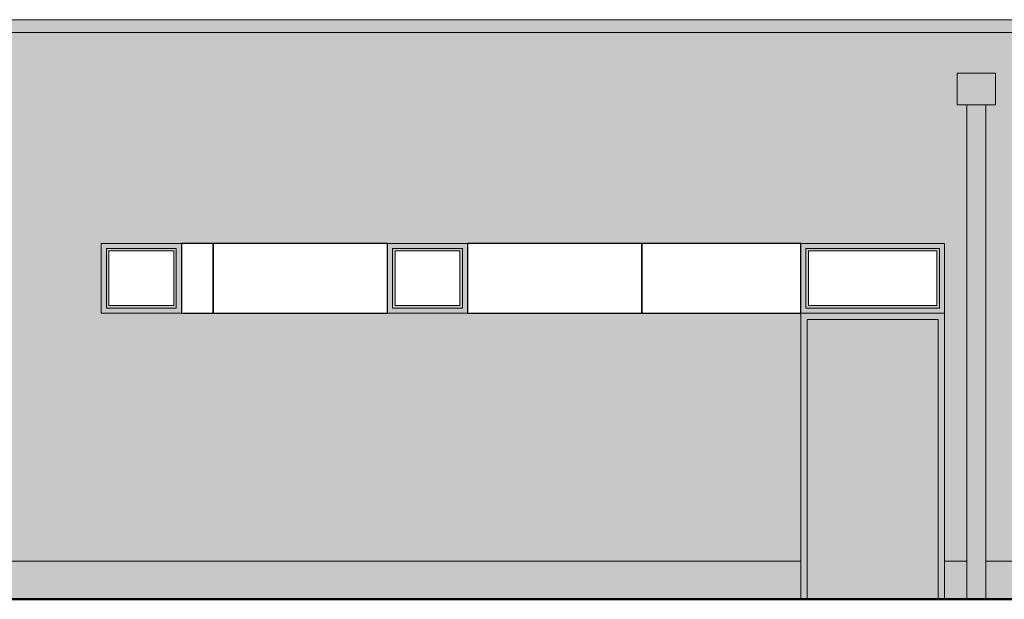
# Model space of a CAD drawing. Header units: metres. Extents: x 1169 to 1496, y -112 to 50.
# Tile 195 of 256: x 1459.68 to 1467.42, y -42.22 to -37.66. Entities that reach past the tile are written whole.
import ezdxf

# ---------------------------------------------------------------- set-up
doc = ezdxf.new("R2010")
doc.units = ezdxf.units.M
doc.header["$XCLIPFRAME"] = 2
doc.linetypes.add('AUSGEZOGEN', pattern=[0])
for name, color, linetype, lineweight in [('XR$5$Ansicht', 1, 'AUSGEZOGEN', 50), ('XR$5$Filling', 4, 'AUSGEZOGEN', 13), ('XR$5$Muster', 4, 'AUSGEZOGEN', 13), ('XR$5$STANDARD_1', 7, 'AUSGEZOGEN', 25), ('XR$5$Wegeflächen', 4, 'AUSGEZOGEN', 13)]:
    doc.layers.add(name, color=color, linetype=linetype, lineweight=lineweight)
picture_1 = doc.add_image_def('image1.tif', size_in_pixel=(512, 512))
picture_2 = doc.add_image_def('image2.jpg', size_in_pixel=(510, 510))

msp = doc.modelspace()

# ---------------------------------------------------------------- hatches: boundary and pattern name
at = {"layer": 'XR$5$Muster', "linetype": 'AUSGEZOGEN', "lineweight": 13, "transparency": 33554687}
for color, points in [(9, [(1467.7198, -37.7635), (1467.7198, -37.6635), (1440.551, -37.6635), (1440.551, -37.7635)]), (252, [(1467.051, -38.3335), (1467.351, -38.3335), (1467.351, -38.0835), (1467.051, -38.0835)]), (252, [(1467.051, -38.3335), (1467.351, -38.3335), (1467.351, -38.0835), (1467.051, -38.0835)]), (254, [(1465.8704, -42.2227), (1466.9004, -42.2227), (1466.9004, -40.0227), (1465.8704, -40.0227)])]:
    msp.add_hatch(color=color, dxfattribs=at).paths.add_polyline_path(points)
at = {"layer": 'XR$5$Muster', "linetype": 'AUSGEZOGEN', "lineweight": 25, "true_color": 0x383e42, "transparency": 33554687}
msp.add_hatch(color=250, dxfattribs=at).paths.add_polyline_path([(1440.551, -37.7635), (1467.7198, -37.7635), (1467.7198, -37.6635), (1440.551, -37.6635)])
at = {"layer": 'XR$5$Muster', "linetype": 'AUSGEZOGEN', "lineweight": 13, "true_color": 0x383e42, "transparency": 33554687}
msp.add_hatch(color=250, dxfattribs=at).paths.add_polyline_path([(1467.7198, -37.7635), (1467.7198, -37.6635), (1440.551, -37.6635), (1440.551, -37.7635)])
at = {"layer": 'XR$5$Muster', "linetype": 'AUSGEZOGEN', "lineweight": 25, "true_color": 0xe1d7c9, "transparency": 33554687}
h = msp.add_hatch(color=254, dxfattribs=at)
h.paths.add_polyline_path([(1465.8204, -41.9227), (1465.8204, -39.9727), (1460.3204, -39.9727), (1460.3204, -39.4227), (1466.9504, -39.4227), (1466.9504, -41.9227), (1467.126, -41.9227), (1467.126, -38.3335), (1467.051, -38.3335), (1467.051, -38.0835), (1467.351, -38.0835), (1467.351, -38.3335), (1467.276, -38.3335), (1467.276, -41.9227), (1467.6854, -41.9227), (1467.6854, -37.7635), (1440.5854, -37.7635), (1440.5854, -41.9227), (1440.9949, -41.9227), (1440.9949, -38.3335), (1440.9199, -38.3335), (1440.9199, -38.0835), (1441.2199, -38.0835), (1441.2199, -38.3335), (1441.1449, -38.3335), (1441.1449, -41.9227), (1454.2984, -41.9227), (1454.2984, -38.3335), (1454.2234, -38.3335), (1454.2234, -38.0835), (1454.5234, -38.0835), (1454.5234, -38.3335), (1454.4484, -38.3335), (1454.4484, -41.9227), (1455.4354, -41.9227), (1455.4354, -39.2877), (1458.9604, -39.2877), (1458.9604, -41.9227)])
h.paths.add_polyline_path([(1446.1954, -41.2227), (1446.1954, -39.9627), (1447.4504, -39.9627), (1447.4504, -41.2227)], flags=16)
h.paths.add_polyline_path([(1449.3254, -39.9627), (1449.3254, -41.2227), (1448.0704, -41.2227), (1448.0704, -39.9627)], flags=16)
h.paths.add_polyline_path([(1452.2004, -39.9627), (1452.2004, -41.2227), (1450.9454, -41.2227), (1450.9454, -39.9627)], flags=16)
h.paths.add_polyline_path([(1454.0754, -39.9627), (1454.0754, -41.2227), (1452.8204, -41.2227), (1452.8204, -39.9627)], flags=16)
h.paths.add_polyline_path([(1444.5754, -39.4227), (1444.5754, -39.9727), (1441.9454, -39.9727), (1441.9454, -39.4227)], flags=16)
at = {"layer": 'XR$5$Muster', "linetype": 'AUSGEZOGEN', "lineweight": 13, "transparency": 33554687}
h = msp.add_hatch(color=7, dxfattribs=at)
h.set_gradient(color1=(199, 199, 199), color2=(48, 48, 48), one_color=1, name='INVCYLINDER')
h.paths.add_polyline_path([(1467.126, -42.2227), (1467.276, -42.2227), (1467.276, -38.3335), (1467.126, -38.3335)], flags=0)
h = msp.add_hatch(color=7, dxfattribs=at)
h.set_gradient(color1=(199, 199, 199), color2=(48, 48, 48), one_color=1, name='INVCYLINDER')
h.paths.add_polyline_path([(1467.126, -42.2227), (1467.276, -42.2227), (1467.276, -38.3335), (1467.126, -38.3335)], flags=0)
at = {"layer": 'XR$5$Muster', "linetype": 'AUSGEZOGEN', "lineweight": 25, "true_color": 0x766a5e, "transparency": 33554687}
h = msp.add_hatch(color=251, dxfattribs=at)
h.paths.add_polyline_path([(1460.3204, -39.9727), (1460.9504, -39.9727), (1460.9504, -39.4227), (1460.3204, -39.4227)])
h.paths.add_polyline_path([(1460.8904, -39.9127), (1460.3804, -39.9127), (1460.3804, -39.4827), (1460.8904, -39.4827)], flags=16)
h = msp.add_hatch(color=251, dxfattribs=at)
h.paths.add_polyline_path([(1462.5704, -39.9727), (1463.2004, -39.9727), (1463.2004, -39.4227), (1462.5704, -39.4227)])
h.paths.add_polyline_path([(1463.1404, -39.9127), (1462.6304, -39.9127), (1462.6304, -39.4827), (1463.1404, -39.4827)], flags=16)
h = msp.add_hatch(color=251, dxfattribs=at)
h.paths.add_polyline_path([(1465.8204, -42.2227), (1466.9504, -42.2227), (1466.9504, -39.4227), (1465.8204, -39.4227)])
h.paths.add_polyline_path([(1465.8804, -39.9127), (1465.8804, -39.4827), (1466.8904, -39.4827), (1466.8904, -39.9127)], flags=16)
at = {"layer": 'XR$5$Muster', "linetype": 'AUSGEZOGEN', "lineweight": 25, "true_color": 0xa48f7a, "transparency": 33554687}
for points in [[(1465.8204, -41.9227), (1458.8254, -41.9227), (1458.8254, -42.2153), (1458.9604, -42.2153), (1458.9604, -42.2227), (1465.8204, -42.2227)], [(1467.126, -42.2227), (1467.126, -41.9227), (1466.9504, -41.9227), (1466.9504, -42.2227)], [(1467.6454, -42.2227), (1467.6454, -41.9227), (1467.276, -41.9227), (1467.276, -42.2227)]]:
    msp.add_hatch(color=252, dxfattribs=at).paths.add_polyline_path(points)

# ---------------------------------------------------------------- linework, layer by layer
at = {"layer": 'XR$5$Ansicht', "color": 4, "linetype": 'AUSGEZOGEN', "lineweight": 13, "transparency": 33554687}
for p, q in [((1467.7198, -37.6635), (1440.551, -37.6635)), ((1440.551, -37.7635), (1467.7198, -37.7635)), ((1467.126, -42.2227), (1467.126, -38.3335)), ((1467.276, -42.2227), (1467.276, -38.3335)), ((1460.3204, -39.9727), (1460.3204, -39.4227)), ((1460.3204, -39.4227), (1460.9504, -39.4227)), ((1460.3604, -39.9327), (1460.3604, -39.4627)), ((1460.3604, -39.4627), (1460.9104, -39.4627)), ((1460.9104, -39.4627), (1460.9104, -39.9327)), ((1460.9504, -39.4227), (1460.9504, -39.9727)), ((1462.5704, -39.9727), (1462.5704, -39.4227)), ((1462.5704, -39.4227), (1463.2004, -39.4227)), ((1462.6104, -39.9327), (1462.6104, -39.4627)), ((1462.6104, -39.4627), (1463.1604, -39.4627)), ((1463.1604, -39.4627), (1463.1604, -39.9327)), ((1463.2004, -39.4227), (1463.2004, -39.9727)), ((1465.8204, -39.9727), (1465.8204, -39.4227)), ((1465.8204, -39.4227), (1466.9504, -39.4227)), ((1465.8604, -39.9327), (1465.8604, -39.4627)), ((1465.8604, -39.4627), (1466.9104, -39.4627)), ((1466.9104, -39.4627), (1466.9104, -39.9327)), ((1466.9504, -39.4227), (1466.9504, -39.9727)), ((1460.3804, -39.9127), (1460.3804, -39.4827)), ((1460.3804, -39.4827), (1460.8904, -39.4827)), ((1460.8904, -39.4827), (1460.8904, -39.9127)), ((1462.6304, -39.9127), (1462.6304, -39.4827)), ((1462.6304, -39.4827), (1463.1404, -39.4827)), ((1463.1404, -39.4827), (1463.1404, -39.9127)), ((1465.8804, -39.9127), (1465.8804, -39.4827)), ((1465.8804, -39.4827), (1466.8904, -39.4827)), ((1466.8904, -39.4827), (1466.8904, -39.9127)), ((1460.3604, -39.9327), (1460.9104, -39.9327)), ((1460.3804, -39.9127), (1460.8904, -39.9127)), ((1462.6104, -39.9327), (1463.1604, -39.9327)), ((1462.6304, -39.9127), (1463.1404, -39.9127)), ((1465.8604, -39.9327), (1466.9104, -39.9327)), ((1465.8804, -39.9127), (1466.8904, -39.9127)), ((1460.3204, -39.9727), (1460.9504, -39.9727)), ((1462.5704, -39.9727), (1463.2004, -39.9727)), ((1465.8204, -42.2227), (1465.8204, -39.9727)), ((1465.8204, -39.9727), (1466.9504, -39.9727)), ((1465.8204, -39.9727), (1466.9504, -39.9727)), ((1465.8704, -42.2227), (1465.8704, -40.0227)), ((1465.8704, -40.0227), (1466.9004, -40.0227)), ((1466.9004, -42.2227), (1466.9004, -40.0227)), ((1466.9504, -42.2227), (1466.9504, -39.9727)), ((1465.8204, -41.9227), (1458.8254, -41.9227)), ((1467.126, -41.9227), (1466.9504, -41.9227)), ((1467.6854, -41.9227), (1467.276, -41.9227))]:
    msp.add_line(p, q, dxfattribs=at)
msp.add_lwpolyline([(1467.351, -38.3335), (1467.051, -38.3335), (1467.051, -38.0835), (1467.351, -38.0835), (1467.351, -38.3335)], close=True, dxfattribs=at)
at = {"layer": 'XR$5$Filling', "color": 52, "linetype": 'AUSGEZOGEN', "lineweight": 13, "transparency": 33554687}
for p, q in [((1460.3204, -39.4227), (1466.614, -39.4227)), ((1460.3204, -39.9727), (1466.614, -39.9727))]:
    msp.add_line(p, q, dxfattribs=at)
at = {"layer": 'XR$5$Wegeflächen', "color": 1, "linetype": 'AUSGEZOGEN', "lineweight": 50, "transparency": 33554687}
msp.add_line((1436.8463, -42.2227), (1491.725, -42.2227), dxfattribs=at)

# ---------------------------------------------------------------- pictures from other files: only their frames are drawn
at = {"layer": 'XR$5$Ansicht', "color": 4, "linetype": 'AUSGEZOGEN', "lineweight": 13, "transparency": 33554687}
image = msp.add_image(picture_1, insert=(1460.3804, -39.9127), size_in_units=(0.51, 0.43), dxfattribs=at)
image.set_boundary_path([(511.5, 511.5), (-0.5, 511.5), (-0.5, -0.5), (511.5, -0.5), (511.5, 511.5)])
image = msp.add_image(picture_1, insert=(1460.3804, -39.9127), size_in_units=(0.51, 0.43), dxfattribs=at)
image.set_boundary_path([(511.5, 511.5), (-0.5, 511.5), (-0.5, -0.5), (511.5, -0.5), (511.5, 511.5)])
image = msp.add_image(picture_1, insert=(1462.6304, -39.9127), size_in_units=(0.51, 0.43), dxfattribs=at)
image.set_boundary_path([(511.5, 511.5), (-0.5, 511.5), (-0.5, -0.5), (511.5, -0.5), (511.5, 511.5)])
image = msp.add_image(picture_1, insert=(1462.6304, -39.9127), size_in_units=(0.51, 0.43), dxfattribs=at)
image.set_boundary_path([(511.5, 511.5), (-0.5, 511.5), (-0.5, -0.5), (511.5, -0.5), (511.5, 511.5)])
image = msp.add_image(picture_1, insert=(1465.8804, -39.9127), size_in_units=(1.01, 0.43), dxfattribs=at)
image.set_boundary_path([(511.5, 511.5), (511.5, -0.5), (-0.5, -0.5), (-0.5, 511.5), (511.5, 511.5)])
image = msp.add_image(picture_1, insert=(1465.8804, -39.9127), size_in_units=(1.01, 0.43), dxfattribs=at)
image.set_boundary_path([(511.5, 511.5), (511.5, -0.5), (-0.5, -0.5), (-0.5, 511.5), (511.5, 511.5)])
at = {"layer": 'XR$5$STANDARD_1', "color": 7, "linetype": 'AUSGEZOGEN', "lineweight": 25, "transparency": 33554687}
image = msp.add_image(picture_2, insert=(1459.8304, -40.6977), size_in_units=(1.37, 1.275), dxfattribs=at)
image.set_boundary_path([(509.5, -0.5), (416.434, -0.5), (416.434, 219.5), (509.5, 219.5), (509.5, -0.5)])
image = msp.add_image(picture_2, insert=(1461.2004, -40.6977), size_in_units=(1.37, 1.275), dxfattribs=at)
image.set_boundary_path([(-0.5, -0.5), (-0.5, 219.5), (509.5, 219.5), (509.5, -0.5), (-0.5, -0.5)])
image = msp.add_image(picture_2, insert=(1463.2004, -40.6977), size_in_units=(1.37, 1.275), dxfattribs=at)
image.set_boundary_path([(-0.5, -0.5), (-0.5, 219.5), (509.5, 219.5), (509.5, -0.5), (-0.5, -0.5)])
image = msp.add_image(picture_2, insert=(1464.5704, -40.6977), size_in_units=(1.37, 1.275), dxfattribs=at)
image.set_boundary_path([(-0.5, 219.5), (464.83, 219.5), (464.83, -0.5), (-0.5, -0.5), (-0.5, 219.5)])

doc.saveas('drawing.dxf')
